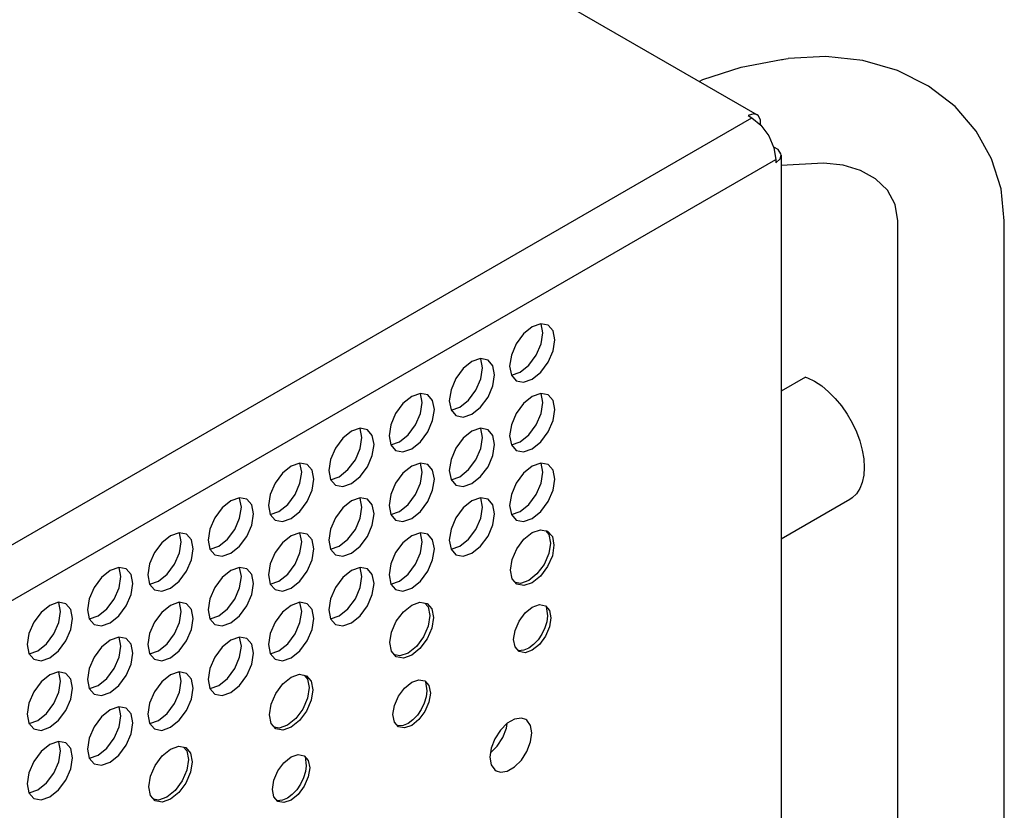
# Model space of a CAD drawing. Header units: inches. Extents: x 0 to 34, y 0 to 22.
# Tile 54 of 66: x 6.689 to 7.438, y 8.894 to 9.495. Entities that reach past the tile are written whole.
import ezdxf

# ---------------------------------------------------------------- set-up
doc = ezdxf.new("R2010")
doc.units = ezdxf.units.IN
doc.header["$LTSCALE"] = 1.87
doc.header["$MEASUREMENT"] = 0
doc.layers.get('0').update_dxf_attribs({"linetype": 'CONTINUOUS'})
doc.layers.add('DETAIL', color=7, linetype='CONTINUOUS')

msp = doc.modelspace()

# ---------------------------------------------------------------- linework, layer by layer
at = {"color": 2, "linetype": 'CONTINUOUS'}
for p, q in [((5.33163, 10.53007), (7.24968, 9.42261)), ((7.30206, 9.46696), (7.2733, 9.46536)), ((7.33018, 9.4639), (7.30206, 9.46696)), ((7.20848, 9.44938), (7.23758, 9.45874)), ((7.23758, 9.45874), (7.26825, 9.46468)), ((7.26825, 9.46468), (7.2733, 9.46536)), ((7.26825, 9.46468), (7.26906, 9.46456)), ((7.35651, 9.45627), (7.33018, 9.4639)), ((7.38008, 9.44442), (7.35651, 9.45627)), ((7.20567, 9.44803), (7.20848, 9.44938)), ((7.40024, 9.42882), (7.38008, 9.44442)), ((7.41629, 9.41024), (7.40024, 9.42882)), ((7.24706, 9.42327), (7.2428, 9.42195)), ((7.2428, 9.42195), (7.24554, 9.42036)), ((7.24968, 9.42261), (7.24706, 9.42327)), ((7.25043, 9.42208), (7.24968, 9.42261)), ((7.25228, 9.41867), (7.25043, 9.42208)), ((4.5725, 7.87699), (7.24554, 9.42036)), ((7.24554, 9.42036), (7.25257, 9.41468)), ((7.25228, 9.41492), (7.25228, 9.41867)), ((7.25257, 9.41468), (7.25852, 9.40667)), ((7.25852, 9.40667), (7.26249, 9.39751)), ((7.42805, 9.38918), (7.41629, 9.41024)), ((7.26566, 9.39612), (7.26227, 9.398)), ((7.26249, 9.39751), (7.26389, 9.38858)), ((7.26779, 9.39283), (7.26566, 9.39612)), ((7.26718, 9.3892), (7.2679, 9.39178)), ((7.2679, 9.39178), (7.26779, 9.39283)), ((7.2679, 9.39178), (7.26792, 8.69674)), ((4.59085, 7.84521), (7.26389, 9.38858)), ((7.26389, 9.38615), (7.26718, 9.3892)), ((7.26389, 9.38858), (7.26389, 9.38615)), ((7.30021, 9.3859), (7.2679, 9.38411)), ((7.31507, 9.38423), (7.30021, 9.3859)), ((7.32839, 9.38018), (7.31507, 9.38423)), ((7.43526, 9.36619), (7.42805, 9.38918)), ((7.33969, 9.37391), (7.32839, 9.38018)), ((7.34876, 9.36524), (7.33969, 9.37391)), ((7.35465, 9.35429), (7.34876, 9.36524)), ((7.4377, 9.34194), (7.43526, 9.36619)), ((7.35661, 9.34194), (7.35465, 9.35429)), ((7.35661, 8.48108), (7.35661, 9.34194)), ((7.4377, 8.48108), (7.4377, 9.34194)), ((7.07867, 9.2613), (7.07207, 9.25598)), ((7.08527, 9.2636), (7.07867, 9.2613)), ((7.09087, 9.26251), (7.08527, 9.2636)), ((7.08674, 9.25664), (7.08543, 9.26351)), ((7.08543, 9.24827), (7.08674, 9.25664)), ((7.09461, 9.25821), (7.09087, 9.26251)), ((7.09592, 9.25135), (7.09461, 9.25821)), ((7.07207, 9.25598), (7.06648, 9.24843)), ((7.09461, 9.24297), (7.09592, 9.25135)), ((7.06648, 9.24843), (7.06274, 9.23981)), ((7.08169, 9.23965), (7.08543, 9.24827)), ((7.09087, 9.23435), (7.09461, 9.24297)), ((7.0328, 9.23482), (7.0262, 9.22949)), ((7.0394, 9.23711), (7.0328, 9.23482)), ((7.045, 9.23603), (7.0394, 9.23711)), ((7.04088, 9.23016), (7.03956, 9.23702)), ((7.04874, 9.23173), (7.045, 9.23603)), ((7.06274, 9.23981), (7.06143, 9.23143)), ((7.0761, 9.2321), (7.08169, 9.23965)), ((7.08527, 9.2268), (7.09087, 9.23435)), ((7.0262, 9.22949), (7.02061, 9.22195)), ((7.03956, 9.22178), (7.04088, 9.23016)), ((7.05005, 9.22486), (7.04874, 9.23173)), ((7.06143, 9.23143), (7.06274, 9.22457)), ((7.0629, 9.22448), (7.0695, 9.22677)), ((7.0695, 9.22677), (7.0761, 9.2321)), ((7.07867, 9.22148), (7.08527, 9.2268)), ((7.02061, 9.22195), (7.01687, 9.21333)), ((7.03582, 9.21316), (7.03956, 9.22178)), ((7.04874, 9.21648), (7.05005, 9.22486)), ((7.06274, 9.22457), (7.06648, 9.22027)), ((7.0628, 9.2245), (7.0629, 9.22448)), ((7.06648, 9.22027), (7.07207, 9.21918)), ((7.07207, 9.21918), (7.07867, 9.22148)), ((7.28643, 9.22303), (7.2679, 9.21233)), ((7.28643, 9.22303), (7.28802, 9.22251)), ((7.28802, 9.22251), (7.2934, 9.21985)), ((7.2934, 9.21985), (7.29878, 9.2163)), ((7.01687, 9.21333), (7.01556, 9.20495)), ((7.03023, 9.20561), (7.03582, 9.21316)), ((7.045, 9.20787), (7.04874, 9.21648)), ((7.29878, 9.2163), (7.30405, 9.21193)), ((7.30405, 9.21193), (7.3091, 9.20684)), ((6.98693, 9.20834), (6.98033, 9.20301)), ((6.99353, 9.21063), (6.98693, 9.20834)), ((6.99913, 9.20954), (6.99353, 9.21063)), ((6.99501, 9.20368), (6.99369, 9.21054)), ((7.00287, 9.20524), (6.99913, 9.20954)), ((7.00418, 9.19838), (7.00287, 9.20524)), ((7.01556, 9.20495), (7.01687, 9.19808)), ((7.02363, 9.20029), (7.03023, 9.20561)), ((7.0394, 9.20032), (7.045, 9.20787)), ((7.07867, 9.20834), (7.07207, 9.20301)), ((7.08527, 9.21064), (7.07867, 9.20834)), ((7.09087, 9.20955), (7.08527, 9.21064)), ((7.08674, 9.20368), (7.08543, 9.21054)), ((7.09461, 9.20525), (7.09087, 9.20955)), ((7.09592, 9.19838), (7.09461, 9.20525)), ((7.3091, 9.20684), (7.31383, 9.20112)), ((6.98033, 9.20301), (6.97474, 9.19546)), ((6.99369, 9.1953), (6.99501, 9.20368)), ((7.00287, 9.19), (7.00418, 9.19838)), ((7.01687, 9.19808), (7.02061, 9.19378)), ((7.01693, 9.19801), (7.01703, 9.19799)), ((7.01703, 9.19799), (7.02363, 9.20029)), ((7.0328, 9.19499), (7.0394, 9.20032)), ((7.07207, 9.20301), (7.06648, 9.19547)), ((7.08543, 9.1953), (7.08674, 9.20368)), ((7.09461, 9.19001), (7.09592, 9.19838)), ((7.31383, 9.20112), (7.31815, 9.1949)), ((6.97474, 9.19546), (6.971, 9.18684)), ((6.98996, 9.18668), (6.99369, 9.1953)), ((6.99913, 9.18138), (7.00287, 9.19)), ((7.02061, 9.19378), (7.0262, 9.1927)), ((7.0262, 9.1927), (7.0328, 9.19499)), ((7.06648, 9.19547), (7.06274, 9.18685)), ((7.08169, 9.18668), (7.08543, 9.1953)), ((7.09087, 9.18139), (7.09461, 9.19001)), ((7.31815, 9.1949), (7.32196, 9.18829)), ((6.94107, 9.18185), (6.93447, 9.17653)), ((6.94767, 9.18415), (6.94107, 9.18185)), ((6.95326, 9.18306), (6.94767, 9.18415)), ((6.94914, 9.17719), (6.94783, 9.18406)), ((6.957, 9.17876), (6.95326, 9.18306)), ((6.971, 9.18684), (6.96969, 9.17846)), ((6.98436, 9.17913), (6.98996, 9.18668)), ((7.0328, 9.18186), (7.0262, 9.17653)), ((7.0394, 9.18415), (7.0328, 9.18186)), ((7.045, 9.18306), (7.0394, 9.18415)), ((7.04088, 9.1772), (7.03956, 9.18406)), ((7.04874, 9.17876), (7.045, 9.18306)), ((7.06274, 9.18685), (7.06143, 9.17847)), ((7.0761, 9.17914), (7.08169, 9.18668)), ((7.32196, 9.18829), (7.3252, 9.18144)), ((6.93447, 9.17653), (6.92887, 9.16898)), ((6.94783, 9.16881), (6.94914, 9.17719)), ((6.95831, 9.1719), (6.957, 9.17876)), ((6.96969, 9.17846), (6.971, 9.1716)), ((6.97776, 9.1738), (6.98436, 9.17913)), ((6.99353, 9.17383), (6.99913, 9.18138)), ((7.0262, 9.17653), (7.02061, 9.16898)), ((7.03956, 9.16882), (7.04088, 9.1772)), ((7.05005, 9.1719), (7.04874, 9.17876)), ((7.06143, 9.17847), (7.06274, 9.17161)), ((7.0695, 9.17381), (7.0761, 9.17914)), ((7.08527, 9.17384), (7.09087, 9.18139)), ((7.3252, 9.18144), (7.32778, 9.17448)), ((7.32778, 9.17448), (7.32966, 9.16756)), ((6.92887, 9.16898), (6.92513, 9.16036)), ((6.94409, 9.16019), (6.94783, 9.16881)), ((6.957, 9.16352), (6.95831, 9.1719)), ((6.971, 9.1716), (6.97474, 9.1673)), ((6.97106, 9.17153), (6.97116, 9.17151)), ((6.97116, 9.17151), (6.97776, 9.1738)), ((6.97474, 9.1673), (6.98033, 9.16621)), ((6.98033, 9.16621), (6.98693, 9.16851)), ((6.98693, 9.16851), (6.99353, 9.17383)), ((7.02061, 9.16898), (7.01687, 9.16036)), ((7.03582, 9.1602), (7.03956, 9.16882)), ((7.04874, 9.16352), (7.05005, 9.1719)), ((7.06274, 9.17161), (7.06648, 9.1673)), ((7.0628, 9.17153), (7.0629, 9.17151)), ((7.0629, 9.17151), (7.0695, 9.17381)), ((7.06648, 9.1673), (7.07207, 9.16622)), ((7.07207, 9.16622), (7.07867, 9.16851)), ((7.07867, 9.16851), (7.08527, 9.17384)), ((7.32966, 9.16756), (7.33081, 9.16081)), ((6.92513, 9.16036), (6.92382, 9.15198)), ((6.93849, 9.15265), (6.94409, 9.16019)), ((6.95326, 9.1549), (6.957, 9.16352)), ((7.01687, 9.16036), (7.01556, 9.15198)), ((7.03023, 9.15265), (7.03582, 9.1602)), ((7.045, 9.1549), (7.04874, 9.16352)), ((7.33081, 9.16081), (7.3312, 9.15438)), ((6.8952, 9.15537), (6.8886, 9.15004)), ((6.9018, 9.15766), (6.8952, 9.15537)), ((6.90739, 9.15658), (6.9018, 9.15766)), ((6.90327, 9.15071), (6.90196, 9.15757)), ((6.91113, 9.15227), (6.90739, 9.15658)), ((6.91244, 9.14541), (6.91113, 9.15227)), ((6.92382, 9.15198), (6.92513, 9.14512)), ((6.93189, 9.14732), (6.93849, 9.15265)), ((6.94767, 9.14735), (6.95326, 9.1549)), ((6.98693, 9.15537), (6.98033, 9.15005)), ((6.99353, 9.15767), (6.98693, 9.15537)), ((6.99913, 9.15658), (6.99353, 9.15767)), ((6.99501, 9.15071), (6.99369, 9.15758)), ((7.00287, 9.15228), (6.99913, 9.15658)), ((7.00418, 9.14542), (7.00287, 9.15228)), ((7.01556, 9.15198), (7.01687, 9.14512)), ((7.02363, 9.14732), (7.03023, 9.15265)), ((7.0394, 9.14735), (7.045, 9.1549)), ((7.07867, 9.15538), (7.07207, 9.15005)), ((7.08527, 9.15767), (7.07867, 9.15538)), ((7.09087, 9.15659), (7.08527, 9.15767)), ((7.08674, 9.15072), (7.08543, 9.15758)), ((7.09461, 9.15228), (7.09087, 9.15659)), ((7.09592, 9.14542), (7.09461, 9.15228)), ((7.3312, 9.15438), (7.33081, 9.14839)), ((6.8886, 9.15004), (6.883, 9.14249)), ((6.90196, 9.14233), (6.90327, 9.15071)), ((6.91113, 9.13703), (6.91244, 9.14541)), ((6.92513, 9.14512), (6.92887, 9.14082)), ((6.9252, 9.14504), (6.92529, 9.14503)), ((6.92529, 9.14503), (6.93189, 9.14732)), ((6.94107, 9.14202), (6.94767, 9.14735)), ((6.98033, 9.15005), (6.97474, 9.1425)), ((6.99369, 9.14233), (6.99501, 9.15071)), ((7.00287, 9.13704), (7.00418, 9.14542)), ((7.01687, 9.14512), (7.02061, 9.14082)), ((7.01693, 9.14505), (7.01703, 9.14503)), ((7.01703, 9.14503), (7.02363, 9.14732)), ((7.0328, 9.14203), (7.0394, 9.14735)), ((7.07207, 9.15005), (7.06648, 9.1425)), ((7.08543, 9.14234), (7.08674, 9.15072)), ((7.09461, 9.13704), (7.09592, 9.14542)), ((7.33081, 9.14839), (7.32966, 9.14297)), ((6.883, 9.14249), (6.87926, 9.13387)), ((6.89822, 9.13371), (6.90196, 9.14233)), ((6.90739, 9.12841), (6.91113, 9.13703)), ((6.92887, 9.14082), (6.93447, 9.13973)), ((6.93447, 9.13973), (6.94107, 9.14202)), ((6.97474, 9.1425), (6.971, 9.13388)), ((6.98996, 9.13372), (6.99369, 9.14233)), ((6.99913, 9.12842), (7.00287, 9.13704)), ((7.02061, 9.14082), (7.0262, 9.13973)), ((7.0262, 9.13973), (7.0328, 9.14203)), ((7.06648, 9.1425), (7.06274, 9.13388)), ((7.08169, 9.13372), (7.08543, 9.14234)), ((7.09087, 9.12842), (7.09461, 9.13704)), ((7.32778, 9.13822), (7.3252, 9.13425)), ((7.32966, 9.14297), (7.32778, 9.13822)), ((6.85593, 9.13118), (6.84933, 9.12888)), ((6.86152, 9.13009), (6.85593, 9.13118)), ((6.8574, 9.12422), (6.85609, 9.13109)), ((6.86526, 9.12579), (6.86152, 9.13009)), ((6.87926, 9.13387), (6.87795, 9.1255)), ((6.89262, 9.12616), (6.89822, 9.13371)), ((6.94767, 9.13118), (6.94107, 9.12889)), ((6.95326, 9.1301), (6.94767, 9.13118)), ((6.94914, 9.12423), (6.94783, 9.13109)), ((6.957, 9.1258), (6.95326, 9.1301)), ((6.971, 9.13388), (6.96969, 9.1255)), ((6.98436, 9.12617), (6.98996, 9.13372)), ((7.0394, 9.13119), (7.0328, 9.12889)), ((7.045, 9.1301), (7.0394, 9.13119)), ((7.04088, 9.12423), (7.03956, 9.1311)), ((7.04874, 9.1258), (7.045, 9.1301)), ((7.06274, 9.13388), (7.06143, 9.12551)), ((7.0761, 9.12617), (7.08169, 9.13372)), ((7.32013, 9.12991), (7.2679, 9.09976)), ((7.32196, 9.13113), (7.32013, 9.12991)), ((7.3252, 9.13425), (7.32196, 9.13113)), ((6.84273, 9.12356), (6.83713, 9.11601)), ((6.84933, 9.12888), (6.84273, 9.12356)), ((6.85609, 9.11585), (6.8574, 9.12422)), ((6.86658, 9.11893), (6.86526, 9.12579)), ((6.87795, 9.1255), (6.87926, 9.11863)), ((6.88602, 9.12084), (6.89262, 9.12616)), ((6.9018, 9.12087), (6.90739, 9.12841)), ((6.93447, 9.12356), (6.92887, 9.11601)), ((6.94107, 9.12889), (6.93447, 9.12356)), ((6.94783, 9.11585), (6.94914, 9.12423)), ((6.95831, 9.11893), (6.957, 9.1258)), ((6.96969, 9.1255), (6.971, 9.11864)), ((6.97776, 9.12084), (6.98436, 9.12617)), ((6.99353, 9.12087), (6.99913, 9.12842)), ((7.0262, 9.12357), (7.02061, 9.11602)), ((7.0328, 9.12889), (7.0262, 9.12357)), ((7.03956, 9.11586), (7.04088, 9.12423)), ((7.05005, 9.11894), (7.04874, 9.1258)), ((7.06143, 9.12551), (7.06274, 9.11864)), ((7.0695, 9.12085), (7.0761, 9.12617)), ((7.08527, 9.12088), (7.09087, 9.12842)), ((6.83713, 9.11601), (6.83339, 9.10739)), ((6.85235, 9.10723), (6.85609, 9.11585)), ((6.86526, 9.11055), (6.86658, 9.11893)), ((6.87926, 9.11863), (6.883, 9.11433)), ((6.87933, 9.11856), (6.87942, 9.11854)), ((6.87942, 9.11854), (6.88602, 9.12084)), ((6.883, 9.11433), (6.8886, 9.11325)), ((6.8886, 9.11325), (6.8952, 9.11554)), ((6.8952, 9.11554), (6.9018, 9.12087)), ((6.92887, 9.11601), (6.92513, 9.1074)), ((6.94409, 9.10723), (6.94783, 9.11585)), ((6.957, 9.11055), (6.95831, 9.11893)), ((6.971, 9.11864), (6.97474, 9.11434)), ((6.97106, 9.11857), (6.97116, 9.11855)), ((6.97116, 9.11855), (6.97776, 9.12084)), ((6.97474, 9.11434), (6.98033, 9.11325)), ((6.98033, 9.11325), (6.98693, 9.11554)), ((6.98693, 9.11554), (6.99353, 9.12087)), ((7.02061, 9.11602), (7.01687, 9.1074)), ((7.03582, 9.10724), (7.03956, 9.11586)), ((7.04874, 9.11056), (7.05005, 9.11894)), ((7.06274, 9.11864), (7.06648, 9.11434)), ((7.0628, 9.11857), (7.0629, 9.11855)), ((7.0629, 9.11855), (7.0695, 9.12085)), ((7.06648, 9.11434), (7.07207, 9.11325)), ((7.07207, 9.11325), (7.07867, 9.11555)), ((7.07867, 9.11555), (7.08527, 9.12088)), ((6.83339, 9.10739), (6.83208, 9.09901)), ((6.84676, 9.09968), (6.85235, 9.10723)), ((6.86152, 9.10193), (6.86526, 9.11055)), ((6.92513, 9.1074), (6.92382, 9.09902)), ((6.93849, 9.09968), (6.94409, 9.10723)), ((6.95326, 9.10193), (6.957, 9.11055)), ((7.01687, 9.1074), (7.01556, 9.09902)), ((7.03023, 9.09969), (7.03582, 9.10724)), ((7.045, 9.10194), (7.04874, 9.11056)), ((7.07867, 9.10477), (7.08499, 9.10697)), ((7.08499, 9.10697), (7.09035, 9.10592)), ((6.80346, 9.1024), (6.79686, 9.09707)), ((6.81006, 9.1047), (6.80346, 9.1024)), ((6.81566, 9.10361), (6.81006, 9.1047)), ((6.81153, 9.09774), (6.81022, 9.1046)), ((6.81939, 9.09931), (6.81566, 9.10361)), ((6.82071, 9.09244), (6.81939, 9.09931)), ((6.84016, 9.09435), (6.84676, 9.09968)), ((6.85593, 9.09438), (6.86152, 9.10193)), ((6.8952, 9.10241), (6.8886, 9.09708)), ((6.9018, 9.1047), (6.8952, 9.10241)), ((6.90739, 9.10361), (6.9018, 9.1047)), ((6.90327, 9.09775), (6.90196, 9.10461)), ((6.91113, 9.09931), (6.90739, 9.10361)), ((6.91244, 9.09245), (6.91113, 9.09931)), ((6.93189, 9.09436), (6.93849, 9.09968)), ((6.94767, 9.09439), (6.95326, 9.10193)), ((6.98693, 9.10241), (6.98033, 9.09708)), ((6.99353, 9.1047), (6.98693, 9.10241)), ((6.99913, 9.10362), (6.99353, 9.1047)), ((6.99501, 9.09775), (6.99369, 9.10461)), ((7.00287, 9.09932), (6.99913, 9.10362)), ((7.00418, 9.09245), (7.00287, 9.09932)), ((7.02363, 9.09436), (7.03023, 9.09969)), ((7.0394, 9.09439), (7.045, 9.10194)), ((7.067, 9.09244), (7.07235, 9.09967)), ((7.07235, 9.09967), (7.07867, 9.10477)), ((7.0887, 9.10625), (7.09118, 9.1034)), ((7.09035, 9.10592), (7.09393, 9.10181)), ((7.09118, 9.1034), (7.09243, 9.09682)), ((7.09393, 9.10181), (7.09518, 9.09524)), ((6.79686, 9.09707), (6.79126, 9.08953)), ((6.81022, 9.08936), (6.81153, 9.09774)), ((6.81939, 9.08407), (6.82071, 9.09244)), ((6.83208, 9.09901), (6.83339, 9.09215)), ((6.83339, 9.09215), (6.83713, 9.08785)), ((6.83346, 9.09208), (6.83356, 9.09206)), ((6.83356, 9.09206), (6.84016, 9.09435)), ((6.84933, 9.08906), (6.85593, 9.09438)), ((6.8886, 9.09708), (6.883, 9.08953)), ((6.90196, 9.08937), (6.90327, 9.09775)), ((6.91113, 9.08407), (6.91244, 9.09245)), ((6.92382, 9.09902), (6.92513, 9.09215)), ((6.92513, 9.09215), (6.92887, 9.08785)), ((6.9252, 9.09208), (6.92529, 9.09206)), ((6.92529, 9.09206), (6.93189, 9.09436)), ((6.94107, 9.08906), (6.94767, 9.09439)), ((6.98033, 9.09708), (6.97474, 9.08954)), ((6.99369, 9.08937), (6.99501, 9.09775)), ((7.00287, 9.08407), (7.00418, 9.09245)), ((7.01556, 9.09902), (7.01687, 9.09216)), ((7.01687, 9.09216), (7.02061, 9.08786)), ((7.01693, 9.09209), (7.01703, 9.09207)), ((7.01703, 9.09207), (7.02363, 9.09436)), ((7.0328, 9.08907), (7.0394, 9.09439)), ((7.06342, 9.08419), (7.067, 9.09244)), ((7.09243, 9.09682), (7.09118, 9.0888)), ((7.09518, 9.09524), (7.09393, 9.08721)), ((6.79126, 9.08953), (6.78753, 9.08091)), ((6.80648, 9.08074), (6.81022, 9.08936)), ((6.83713, 9.08785), (6.84273, 9.08676)), ((6.84273, 9.08676), (6.84933, 9.08906)), ((6.883, 9.08953), (6.87926, 9.08091)), ((6.89822, 9.08075), (6.90196, 9.08937)), ((6.92887, 9.08785), (6.93447, 9.08677)), ((6.93447, 9.08677), (6.94107, 9.08906)), ((6.97474, 9.08954), (6.971, 9.08092)), ((6.98996, 9.08075), (6.99369, 9.08937)), ((7.02061, 9.08786), (7.0262, 9.08677)), ((7.0262, 9.08677), (7.0328, 9.08907)), ((7.09118, 9.0888), (7.0876, 9.08055)), ((7.09393, 9.08721), (7.09035, 9.07896)), ((6.76419, 9.07821), (6.75759, 9.07592)), ((6.76979, 9.07713), (6.76419, 9.07821)), ((6.76566, 9.07126), (6.76435, 9.07812)), ((6.77353, 9.07282), (6.76979, 9.07713)), ((6.78753, 9.08091), (6.78621, 9.07253)), ((6.80089, 9.0732), (6.80648, 9.08074)), ((6.81566, 9.07545), (6.81939, 9.08407)), ((6.85593, 9.07822), (6.84933, 9.07592)), ((6.86152, 9.07713), (6.85593, 9.07822)), ((6.8574, 9.07126), (6.85609, 9.07812)), ((6.86526, 9.07283), (6.86152, 9.07713)), ((6.87926, 9.08091), (6.87795, 9.07253)), ((6.89262, 9.0732), (6.89822, 9.08075)), ((6.90739, 9.07545), (6.91113, 9.08407)), ((6.94767, 9.07822), (6.94107, 9.07593)), ((6.95326, 9.07713), (6.94767, 9.07822)), ((6.94914, 9.07127), (6.94783, 9.07813)), ((6.957, 9.07283), (6.95326, 9.07713)), ((6.971, 9.08092), (6.96969, 9.07254)), ((6.98436, 9.0732), (6.98996, 9.08075)), ((6.99913, 9.07546), (7.00287, 9.08407)), ((7.06216, 9.07617), (7.06342, 9.08419)), ((7.0876, 9.08055), (7.08224, 9.07332)), ((7.09035, 9.07896), (7.08499, 9.07173)), ((6.75099, 9.07059), (6.7454, 9.06304)), ((6.75759, 9.07592), (6.75099, 9.07059)), ((6.76435, 9.06288), (6.76566, 9.07126)), ((6.77484, 9.06596), (6.77353, 9.07282)), ((6.78621, 9.07253), (6.78753, 9.06567)), ((6.79429, 9.06787), (6.80089, 9.0732)), ((6.81006, 9.0679), (6.81566, 9.07545)), ((6.84273, 9.07059), (6.83713, 9.06305)), ((6.84933, 9.07592), (6.84273, 9.07059)), ((6.85609, 9.06288), (6.8574, 9.07126)), ((6.86658, 9.06597), (6.86526, 9.07283)), ((6.87795, 9.07253), (6.87926, 9.06567)), ((6.88602, 9.06787), (6.89262, 9.0732)), ((6.9018, 9.0679), (6.90739, 9.07545)), ((6.93447, 9.0706), (6.92887, 9.06305)), ((6.94107, 9.07593), (6.93447, 9.0706)), ((6.94783, 9.06289), (6.94914, 9.07127)), ((6.95831, 9.06597), (6.957, 9.07283)), ((6.96969, 9.07254), (6.971, 9.06567)), ((6.97776, 9.06788), (6.98436, 9.0732)), ((6.99353, 9.06791), (6.99913, 9.07546)), ((7.06342, 9.0696), (7.06216, 9.07617)), ((7.067, 9.06548), (7.06342, 9.0696)), ((7.08224, 9.07332), (7.07592, 9.06822)), ((7.08499, 9.07173), (7.07867, 9.06663)), ((6.7454, 9.06304), (6.74166, 9.05442)), ((6.76061, 9.05426), (6.76435, 9.06288)), ((6.77353, 9.05758), (6.77484, 9.06596)), ((6.78753, 9.06567), (6.79126, 9.06136)), ((6.78759, 9.06559), (6.78769, 9.06557)), ((6.78769, 9.06557), (6.79429, 9.06787)), ((6.79686, 9.06028), (6.80346, 9.06257)), ((6.80346, 9.06257), (6.81006, 9.0679)), ((6.83713, 9.06305), (6.83339, 9.05443)), ((6.85235, 9.05426), (6.85609, 9.06288)), ((6.86526, 9.05759), (6.86658, 9.06597)), ((6.87926, 9.06567), (6.883, 9.06137)), ((6.87933, 9.0656), (6.87942, 9.06558)), ((6.87942, 9.06558), (6.88602, 9.06787)), ((6.8886, 9.06028), (6.8952, 9.06258)), ((6.8952, 9.06258), (6.9018, 9.0679)), ((6.92887, 9.06305), (6.92513, 9.05443)), ((6.94409, 9.05427), (6.94783, 9.06289)), ((6.957, 9.05759), (6.95831, 9.06597)), ((6.971, 9.06567), (6.97474, 9.06137)), ((6.97106, 9.0656), (6.97116, 9.06558)), ((6.97116, 9.06558), (6.97776, 9.06788)), ((6.98033, 9.06029), (6.98693, 9.06258)), ((6.98693, 9.06258), (6.99353, 9.06791)), ((7.0696, 9.06603), (7.06589, 9.06675)), ((7.07235, 9.06444), (7.067, 9.06548)), ((7.07592, 9.06822), (7.0696, 9.06603)), ((7.07867, 9.06663), (7.07235, 9.06444)), ((6.74166, 9.05442), (6.74034, 9.04604)), ((6.76979, 9.04896), (6.77353, 9.05758)), ((6.79126, 9.06136), (6.79686, 9.06028)), ((6.83339, 9.05443), (6.83208, 9.04605)), ((6.86152, 9.04897), (6.86526, 9.05759)), ((6.883, 9.06137), (6.8886, 9.06028)), ((6.92513, 9.05443), (6.92382, 9.04605)), ((6.95326, 9.04897), (6.957, 9.05759)), ((6.97474, 9.06137), (6.98033, 9.06029)), ((6.71172, 9.04943), (6.70512, 9.04411)), ((6.71832, 9.05173), (6.71172, 9.04943)), ((6.72392, 9.05064), (6.71832, 9.05173)), ((6.7198, 9.04477), (6.71848, 9.05164)), ((6.72766, 9.04634), (6.72392, 9.05064)), ((6.75502, 9.04671), (6.76061, 9.05426)), ((6.76419, 9.04142), (6.76979, 9.04896)), ((6.80346, 9.04944), (6.79686, 9.04411)), ((6.81006, 9.05173), (6.80346, 9.04944)), ((6.81566, 9.05065), (6.81006, 9.05173)), ((6.81153, 9.04478), (6.81022, 9.05164)), ((6.81939, 9.04634), (6.81566, 9.05065)), ((6.84676, 9.04672), (6.85235, 9.05426)), ((6.85593, 9.04142), (6.86152, 9.04897)), ((6.8952, 9.04944), (6.8886, 9.04412)), ((6.9018, 9.05174), (6.8952, 9.04944)), ((6.90739, 9.05065), (6.9018, 9.05174)), ((6.90327, 9.04478), (6.90196, 9.05165)), ((6.91113, 9.04635), (6.90739, 9.05065)), ((6.93849, 9.04672), (6.94409, 9.05427)), ((6.94767, 9.04142), (6.95326, 9.04897)), ((6.98062, 9.04458), (6.98693, 9.04968)), ((6.98693, 9.04968), (6.99325, 9.05188)), ((6.99325, 9.05188), (6.99861, 9.05084)), ((6.99696, 9.05116), (6.99944, 9.04831)), ((6.99861, 9.05084), (7.00219, 9.04672)), ((6.99944, 9.04831), (7.0007, 9.04174)), ((7.07323, 9.04374), (7.07867, 9.04813)), ((7.07867, 9.04813), (7.08411, 9.05002)), ((7.08411, 9.05002), (7.08873, 9.04913)), ((7.08873, 9.04913), (7.09181, 9.04558)), ((7.08929, 9.04848), (7.09014, 9.04151)), ((6.70512, 9.04411), (6.69953, 9.03656)), ((6.71848, 9.03639), (6.7198, 9.04477)), ((6.72897, 9.03948), (6.72766, 9.04634)), ((6.72766, 9.0311), (6.72897, 9.03948)), ((6.74034, 9.04604), (6.74166, 9.03918)), ((6.74182, 9.03909), (6.74842, 9.04139)), ((6.74842, 9.04139), (6.75502, 9.04671)), ((6.75759, 9.03609), (6.76419, 9.04142)), ((6.79686, 9.04411), (6.79126, 9.03656)), ((6.81022, 9.0364), (6.81153, 9.04478)), ((6.82071, 9.03948), (6.81939, 9.04634)), ((6.81939, 9.0311), (6.82071, 9.03948)), ((6.83208, 9.04605), (6.83339, 9.03919)), ((6.83356, 9.03909), (6.84016, 9.04139)), ((6.84016, 9.04139), (6.84676, 9.04672)), ((6.84933, 9.03609), (6.85593, 9.04142)), ((6.8886, 9.04412), (6.883, 9.03657)), ((6.90196, 9.0364), (6.90327, 9.04478)), ((6.91244, 9.03949), (6.91113, 9.04635)), ((6.91113, 9.03111), (6.91244, 9.03949)), ((6.92382, 9.04605), (6.92513, 9.03919)), ((6.92529, 9.0391), (6.93189, 9.04139)), ((6.93189, 9.04139), (6.93849, 9.04672)), ((6.94107, 9.0361), (6.94767, 9.04142)), ((6.97526, 9.03736), (6.98062, 9.04458)), ((7.0007, 9.04174), (6.99944, 9.03372)), ((7.00219, 9.04672), (7.00345, 9.04015)), ((7.00345, 9.04015), (7.00219, 9.03213)), ((7.06862, 9.03752), (7.07323, 9.04374)), ((7.09014, 9.04151), (7.08965, 9.03698)), ((7.09181, 9.04558), (7.09289, 9.03992)), ((7.09289, 9.03992), (7.09181, 9.03301)), ((6.69953, 9.03656), (6.69579, 9.02794)), ((6.71474, 9.02778), (6.71848, 9.03639)), ((6.74166, 9.03918), (6.7454, 9.03488)), ((6.74172, 9.03911), (6.74182, 9.03909)), ((6.7454, 9.03488), (6.75099, 9.03379)), ((6.75099, 9.03379), (6.75759, 9.03609)), ((6.79126, 9.03656), (6.78753, 9.02794)), ((6.80648, 9.02778), (6.81022, 9.0364)), ((6.83339, 9.03919), (6.83713, 9.03488)), ((6.83346, 9.03911), (6.83356, 9.03909)), ((6.83713, 9.03488), (6.84273, 9.0338)), ((6.84273, 9.0338), (6.84933, 9.03609)), ((6.883, 9.03657), (6.87926, 9.02795)), ((6.89822, 9.02778), (6.90196, 9.0364)), ((6.92513, 9.03919), (6.92887, 9.03489)), ((6.9252, 9.03912), (6.92529, 9.0391)), ((6.92887, 9.03489), (6.93447, 9.0338)), ((6.93447, 9.0338), (6.94107, 9.0361)), ((6.97168, 9.0291), (6.97526, 9.03736)), ((6.99944, 9.03372), (6.99586, 9.02546)), ((7.00219, 9.03213), (6.99861, 9.02387)), ((7.06554, 9.03041), (7.06862, 9.03752)), ((7.08823, 9.0322), (7.08597, 9.0275)), ((7.08965, 9.03698), (7.08823, 9.0322)), ((7.09181, 9.03301), (7.08873, 9.02591)), ((6.69579, 9.02794), (6.69448, 9.01956)), ((6.70915, 9.02023), (6.71474, 9.02778)), ((6.72392, 9.02248), (6.72766, 9.0311)), ((6.76419, 9.02525), (6.75759, 9.02295)), ((6.76979, 9.02416), (6.76419, 9.02525)), ((6.76566, 9.01829), (6.76435, 9.02516)), ((6.78753, 9.02794), (6.78621, 9.01957)), ((6.80089, 9.02023), (6.80648, 9.02778)), ((6.81566, 9.02248), (6.81939, 9.0311)), ((6.85593, 9.02525), (6.84933, 9.02296)), ((6.86152, 9.02417), (6.85593, 9.02525)), ((6.8574, 9.0183), (6.85609, 9.02516)), ((6.87926, 9.02795), (6.87795, 9.01957)), ((6.89262, 9.02024), (6.89822, 9.02778)), ((6.90739, 9.02249), (6.91113, 9.03111)), ((6.97042, 9.02108), (6.97168, 9.0291)), ((6.99586, 9.02546), (6.9905, 9.01824)), ((7.06445, 9.0235), (7.06554, 9.03041)), ((7.08597, 9.0275), (7.08303, 9.02319)), ((7.08873, 9.02591), (7.08411, 9.01968)), ((6.69448, 9.01956), (6.69579, 9.0127)), ((6.70255, 9.0149), (6.70915, 9.02023)), ((6.71832, 9.01493), (6.72392, 9.02248)), ((6.75099, 9.01763), (6.7454, 9.01008)), ((6.75759, 9.02295), (6.75099, 9.01763)), ((6.76435, 9.00992), (6.76566, 9.01829)), ((6.77353, 9.01986), (6.76979, 9.02416)), ((6.77484, 9.013), (6.77353, 9.01986)), ((6.78621, 9.01957), (6.78753, 9.0127)), ((6.79429, 9.01491), (6.80089, 9.02023)), ((6.81006, 9.01494), (6.81566, 9.02248)), ((6.84273, 9.01763), (6.83713, 9.01008)), ((6.84933, 9.02296), (6.84273, 9.01763)), ((6.85609, 9.00992), (6.8574, 9.0183)), ((6.86526, 9.01986), (6.86152, 9.02417)), ((6.86658, 9.013), (6.86526, 9.01986)), ((6.87795, 9.01957), (6.87926, 9.01271)), ((6.88602, 9.01491), (6.89262, 9.02024)), ((6.9018, 9.01494), (6.90739, 9.02249)), ((6.97168, 9.01451), (6.97042, 9.02108)), ((6.9905, 9.01824), (6.98418, 9.01314)), ((6.99861, 9.02387), (6.99325, 9.01665)), ((7.06554, 9.01784), (7.06445, 9.0235)), ((7.06862, 9.0143), (7.06554, 9.01784)), ((7.07592, 9.01688), (7.07224, 9.01532)), ((7.0796, 9.01957), (7.07592, 9.01688)), ((7.08411, 9.01968), (7.07867, 9.01529)), ((7.08303, 9.02319), (7.0796, 9.01957)), ((6.69579, 9.0127), (6.69953, 9.0084)), ((6.69585, 9.01263), (6.69595, 9.01261)), ((6.69595, 9.01261), (6.70255, 9.0149)), ((6.70512, 9.00731), (6.71172, 9.0096)), ((6.71172, 9.0096), (6.71832, 9.01493)), ((6.7454, 9.01008), (6.74166, 9.00146)), ((6.76061, 9.0013), (6.76435, 9.00992)), ((6.77353, 9.00462), (6.77484, 9.013)), ((6.78753, 9.0127), (6.79126, 9.0084)), ((6.78759, 9.01263), (6.78769, 9.01261)), ((6.78769, 9.01261), (6.79429, 9.01491)), ((6.79686, 9.00731), (6.80346, 9.00961)), ((6.80346, 9.00961), (6.81006, 9.01494)), ((6.83713, 9.01008), (6.83339, 9.00147)), ((6.85235, 9.0013), (6.85609, 9.00992)), ((6.86526, 9.00462), (6.86658, 9.013)), ((6.87926, 9.01271), (6.883, 9.00841)), ((6.87933, 9.01263), (6.87942, 9.01262)), ((6.87942, 9.01262), (6.88602, 9.01491)), ((6.8886, 9.00732), (6.8952, 9.00961)), ((6.8952, 9.00961), (6.9018, 9.01494)), ((6.97526, 9.01039), (6.97168, 9.01451)), ((6.97786, 9.01094), (6.97416, 9.01166)), ((6.98062, 9.00935), (6.97526, 9.01039)), ((6.98418, 9.01314), (6.97786, 9.01094)), ((6.98693, 9.01155), (6.98062, 9.00935)), ((6.99325, 9.01665), (6.98693, 9.01155)), ((7.07224, 9.01532), (7.06809, 9.01491)), ((7.07323, 9.0134), (7.06862, 9.0143)), ((7.07867, 9.01529), (7.07323, 9.0134)), ((6.69953, 9.0084), (6.70512, 9.00731)), ((6.76979, 8.996), (6.77353, 9.00462)), ((6.79126, 9.0084), (6.79686, 9.00731)), ((6.86152, 8.996), (6.86526, 9.00462)), ((6.883, 9.00841), (6.8886, 9.00732)), ((6.71172, 8.99647), (6.70512, 8.99114)), ((6.71832, 8.99876), (6.71172, 8.99647)), ((6.72392, 8.99768), (6.71832, 8.99876)), ((6.7198, 8.99181), (6.71848, 8.99867)), ((6.72766, 8.99338), (6.72392, 8.99768)), ((6.74166, 9.00146), (6.74034, 8.99308)), ((6.75502, 8.99375), (6.76061, 9.0013)), ((6.76419, 8.98845), (6.76979, 8.996)), ((6.80346, 8.99647), (6.79686, 8.99115)), ((6.81006, 8.99877), (6.80346, 8.99647)), ((6.81566, 8.99768), (6.81006, 8.99877)), ((6.81153, 8.99182), (6.81022, 8.99868)), ((6.81939, 8.99338), (6.81566, 8.99768)), ((6.83339, 9.00147), (6.83208, 8.99309)), ((6.84676, 8.99375), (6.85235, 9.0013)), ((6.85593, 8.98846), (6.86152, 8.996)), ((6.88888, 8.98967), (6.8952, 8.99477)), ((6.8952, 8.99477), (6.90152, 8.99697)), ((6.90152, 8.99697), (6.90687, 8.99593)), ((6.90522, 8.99625), (6.9077, 8.9934)), ((6.90687, 8.99593), (6.91045, 8.99181)), ((6.70512, 8.99114), (6.69953, 8.9836)), ((6.71848, 8.98343), (6.7198, 8.99181)), ((6.72897, 8.98651), (6.72766, 8.99338)), ((6.74034, 8.99308), (6.74166, 8.98622)), ((6.74182, 8.98613), (6.74842, 8.98842)), ((6.74842, 8.98842), (6.75502, 8.99375)), ((6.75759, 8.98313), (6.76419, 8.98845)), ((6.79686, 8.99115), (6.79126, 8.9836)), ((6.81022, 8.98344), (6.81153, 8.99182)), ((6.82071, 8.98652), (6.81939, 8.99338)), ((6.83208, 8.99309), (6.83339, 8.98622)), ((6.83356, 8.98613), (6.84016, 8.98843)), ((6.84016, 8.98843), (6.84676, 8.99375)), ((6.84933, 8.98313), (6.85593, 8.98846)), ((6.88352, 8.98245), (6.88888, 8.98967)), ((6.9077, 8.9934), (6.90896, 8.98683)), ((6.91045, 8.99181), (6.91171, 8.98524)), ((6.98149, 8.98653), (6.98693, 8.99092)), ((6.98693, 8.99092), (6.99238, 8.99281)), ((6.99238, 8.99281), (6.99699, 8.99192)), ((6.99699, 8.99192), (7.00007, 8.98837)), ((6.99755, 8.99127), (6.9984, 8.9843)), ((7.00007, 8.98837), (7.00115, 8.98271)), ((6.69953, 8.9836), (6.69579, 8.97498)), ((6.71474, 8.97481), (6.71848, 8.98343)), ((6.72766, 8.97813), (6.72897, 8.98651)), ((6.74166, 8.98622), (6.7454, 8.98192)), ((6.74172, 8.98615), (6.74182, 8.98613)), ((6.7454, 8.98192), (6.75099, 8.98083)), ((6.75099, 8.98083), (6.75759, 8.98313)), ((6.79126, 8.9836), (6.78753, 8.97498)), ((6.80648, 8.97482), (6.81022, 8.98344)), ((6.81939, 8.97814), (6.82071, 8.98652)), ((6.83339, 8.98622), (6.83713, 8.98192)), ((6.83346, 8.98615), (6.83356, 8.98613)), ((6.83713, 8.98192), (6.84273, 8.98084)), ((6.84273, 8.98084), (6.84933, 8.98313)), ((6.87994, 8.97419), (6.88352, 8.98245)), ((6.90896, 8.98683), (6.9077, 8.97881)), ((6.91171, 8.98524), (6.91045, 8.97722)), ((6.9738, 8.9732), (6.97688, 8.98031)), ((6.97688, 8.98031), (6.98149, 8.98653)), ((6.99792, 8.97977), (6.9965, 8.97499)), ((6.9984, 8.9843), (6.99792, 8.97977)), ((7.00115, 8.98271), (7.00007, 8.97581)), ((6.69579, 8.97498), (6.69448, 8.9666)), ((6.70915, 8.96727), (6.71474, 8.97481)), ((6.72392, 8.96952), (6.72766, 8.97813)), ((6.76419, 8.97229), (6.75759, 8.96999)), ((6.76979, 8.9712), (6.76419, 8.97229)), ((6.76566, 8.96533), (6.76435, 8.97219)), ((6.78753, 8.97498), (6.78621, 8.9666)), ((6.80089, 8.96727), (6.80648, 8.97482)), ((6.81566, 8.96952), (6.81939, 8.97814)), ((6.87868, 8.96617), (6.87994, 8.97419)), ((6.9077, 8.97881), (6.90412, 8.97055)), ((6.91045, 8.97722), (6.90687, 8.96896)), ((6.97272, 8.96629), (6.9738, 8.9732)), ((6.9965, 8.97499), (6.99424, 8.97029)), ((7.00007, 8.97581), (6.99699, 8.9687)), ((6.69448, 8.9666), (6.69579, 8.95974)), ((6.70255, 8.96194), (6.70915, 8.96727)), ((6.71832, 8.96197), (6.72392, 8.96952)), ((6.75099, 8.96466), (6.7454, 8.95712)), ((6.75759, 8.96999), (6.75099, 8.96466)), ((6.76435, 8.95695), (6.76566, 8.96533)), ((6.77353, 8.9669), (6.76979, 8.9712)), ((6.77484, 8.96003), (6.77353, 8.9669)), ((6.78621, 8.9666), (6.78753, 8.95974)), ((6.79429, 8.96194), (6.80089, 8.96727)), ((6.81006, 8.96197), (6.81566, 8.96952)), ((6.87994, 8.9596), (6.87868, 8.96617)), ((6.90412, 8.97055), (6.89876, 8.96333)), ((6.90687, 8.96896), (6.90152, 8.96174)), ((6.9738, 8.96064), (6.97272, 8.96629)), ((6.99129, 8.96598), (6.98786, 8.96236)), ((6.99424, 8.97029), (6.99129, 8.96598)), ((6.99699, 8.9687), (6.99238, 8.96248)), ((6.69579, 8.95974), (6.69953, 8.95543)), ((6.69585, 8.95966), (6.69595, 8.95964)), ((6.69595, 8.95964), (6.70255, 8.96194)), ((6.71172, 8.95664), (6.71832, 8.96197)), ((6.7454, 8.95712), (6.74166, 8.9485)), ((6.76061, 8.94833), (6.76435, 8.95695)), ((6.77353, 8.95166), (6.77484, 8.96003)), ((6.78753, 8.95974), (6.79126, 8.95544)), ((6.78759, 8.95967), (6.78769, 8.95965)), ((6.78769, 8.95965), (6.79429, 8.96194)), ((6.80346, 8.95665), (6.81006, 8.96197)), ((6.88352, 8.95548), (6.87994, 8.9596)), ((6.89245, 8.95823), (6.88613, 8.95603)), ((6.89876, 8.96333), (6.89245, 8.95823)), ((6.90152, 8.96174), (6.8952, 8.95664)), ((6.97688, 8.95709), (6.9738, 8.96064)), ((6.9805, 8.95811), (6.97635, 8.9577)), ((6.98149, 8.95619), (6.97688, 8.95709)), ((6.98418, 8.95967), (6.9805, 8.95811)), ((6.98693, 8.95809), (6.98149, 8.95619)), ((6.98786, 8.96236), (6.98418, 8.95967)), ((6.99238, 8.96248), (6.98693, 8.95809)), ((6.69953, 8.95543), (6.70512, 8.95435)), ((6.70512, 8.95435), (6.71172, 8.95664)), ((6.76979, 8.94304), (6.77353, 8.95166)), ((6.79126, 8.95544), (6.79686, 8.95435)), ((6.79686, 8.95435), (6.80346, 8.95665)), ((6.88613, 8.95603), (6.88242, 8.95675)), ((6.88888, 8.95444), (6.88352, 8.95548)), ((6.8952, 8.95664), (6.88888, 8.95444)), ((6.71172, 8.94351), (6.70512, 8.93818)), ((6.71832, 8.9458), (6.71172, 8.94351)), ((6.72392, 8.94472), (6.71832, 8.9458)), ((6.7198, 8.93885), (6.71848, 8.94571)), ((6.72766, 8.94041), (6.72392, 8.94472)), ((6.74166, 8.9485), (6.74034, 8.94012)), ((6.75502, 8.94079), (6.76061, 8.94833)), ((6.76419, 8.93549), (6.76979, 8.94304)), ((6.80346, 8.94004), (6.80978, 8.94224)), ((6.80978, 8.94224), (6.81514, 8.9412)), ((6.70512, 8.93818), (6.69953, 8.93063)), ((6.71848, 8.93047), (6.7198, 8.93885)), ((6.72897, 8.93355), (6.72766, 8.94041)), ((6.74034, 8.94012), (6.74166, 8.93326)), ((6.74182, 8.93316), (6.74842, 8.93546)), ((6.74842, 8.93546), (6.75502, 8.94079)), ((6.75759, 8.93016), (6.76419, 8.93549)), ((6.79178, 8.92771), (6.79714, 8.93494)), ((6.79714, 8.93494), (6.80346, 8.94004)), ((6.81349, 8.94152), (6.81596, 8.93867)), ((6.81514, 8.9412), (6.81872, 8.93708)), ((6.81596, 8.93867), (6.81722, 8.93209)), ((6.81872, 8.93708), (6.81997, 8.93051)), ((6.8952, 8.93407), (6.90064, 8.93596)), ((6.90064, 8.93596), (6.90525, 8.93506)), ((6.90525, 8.93506), (6.90833, 8.93152)), ((6.69953, 8.93063), (6.69579, 8.92201)), ((6.71474, 8.92185), (6.71848, 8.93047)), ((6.72766, 8.92517), (6.72897, 8.93355)), ((6.74166, 8.93326), (6.7454, 8.92895)), ((6.74172, 8.93318), (6.74182, 8.93316)), ((6.7454, 8.92895), (6.75099, 8.92787)), ((6.75099, 8.92787), (6.75759, 8.93016)), ((6.7882, 8.91946), (6.79178, 8.92771)), ((6.81722, 8.93209), (6.81596, 8.92407)), ((6.81997, 8.93051), (6.81872, 8.92248)), ((6.88514, 8.92345), (6.88976, 8.92968)), ((6.88976, 8.92968), (6.8952, 8.93407)), ((6.90581, 8.93442), (6.90666, 8.92745)), ((6.90666, 8.92745), (6.90618, 8.92292)), ((6.90833, 8.93152), (6.90942, 8.92586)), ((6.69579, 8.92201), (6.69448, 8.91363)), ((6.70915, 8.9143), (6.71474, 8.92185)), ((6.72392, 8.91655), (6.72766, 8.92517)), ((6.81596, 8.92407), (6.81238, 8.91582)), ((6.81872, 8.92248), (6.81514, 8.91423)), ((6.88206, 8.91635), (6.88514, 8.92345)), ((6.90618, 8.92292), (6.90476, 8.91814)), ((6.90942, 8.92586), (6.90833, 8.91895)), ((6.69448, 8.91363), (6.69579, 8.90677)), ((6.70255, 8.90898), (6.70915, 8.9143)), ((6.71832, 8.90901), (6.72392, 8.91655)), ((6.78695, 8.91144), (6.7882, 8.91946)), ((6.81238, 8.91582), (6.80703, 8.90859)), ((6.81514, 8.91423), (6.80978, 8.907)), ((6.88098, 8.90944), (6.88206, 8.91635)), ((6.9025, 8.91343), (6.89955, 8.90912)), ((6.90476, 8.91814), (6.9025, 8.91343)), ((6.90833, 8.91895), (6.90525, 8.91185)), ((6.69579, 8.90677), (6.69953, 8.90247)), ((6.69585, 8.9067), (6.69595, 8.90668)), ((6.69595, 8.90668), (6.70255, 8.90898)), ((6.71172, 8.90368), (6.71832, 8.90901)), ((6.7882, 8.90487), (6.78695, 8.91144)), ((6.79178, 8.90075), (6.7882, 8.90487)), ((6.80703, 8.90859), (6.80071, 8.90349)), ((6.80978, 8.907), (6.80346, 8.90191)), ((6.88206, 8.90378), (6.88098, 8.90944)), ((6.89613, 8.9055), (6.89245, 8.90282)), ((6.90064, 8.90562), (6.8952, 8.90123)), ((6.89955, 8.90912), (6.89613, 8.9055)), ((6.90525, 8.91185), (6.90064, 8.90562)), ((6.69953, 8.90247), (6.70512, 8.90138)), ((6.70512, 8.90138), (6.71172, 8.90368)), ((6.79439, 8.9013), (6.79068, 8.90202)), ((6.79714, 8.89971), (6.79178, 8.90075)), ((6.80071, 8.90349), (6.79439, 8.9013)), ((6.80346, 8.90191), (6.79714, 8.89971)), ((6.88514, 8.90023), (6.88206, 8.90378)), ((6.88877, 8.90125), (6.88461, 8.90084)), ((6.88976, 8.89934), (6.88514, 8.90023)), ((6.89245, 8.90282), (6.88877, 8.90125)), ((6.8952, 8.90123), (6.88976, 8.89934))]:
    msp.add_line(p, q, dxfattribs=at)
at = {"layer": 'DETAIL', "color": 2, "linetype": 'CONTINUOUS'}
for p, q in [((7.05963, 8.95969), (7.05442, 8.95449)), ((7.05906, 8.95608), (7.05955, 8.9596)), ((7.06518, 8.96289), (7.05963, 8.95969)), ((7.07039, 8.96371), (7.06518, 8.96289)), ((7.0737, 8.96268), (7.07039, 8.96371)), ((7.07464, 8.96204), (7.0737, 8.96268)), ((7.07741, 8.9581), (7.07464, 8.96204)), ((7.07837, 8.95235), (7.07741, 8.9581)), ((7.05442, 8.95449), (7.05018, 8.94792)), ((7.05629, 8.94894), (7.05906, 8.95608)), ((7.07741, 8.94549), (7.07837, 8.95235)), ((7.04683, 8.93717), (7.05204, 8.94237)), ((7.05018, 8.94792), (7.0474, 8.94077)), ((7.05204, 8.94237), (7.05629, 8.94894)), ((7.07464, 8.93834), (7.07741, 8.94549)), ((7.0474, 8.94077), (7.04644, 8.93391)), ((7.07039, 8.93177), (7.07464, 8.93834)), ((7.04644, 8.93391), (7.0474, 8.92816)), ((7.0474, 8.92816), (7.05018, 8.92422)), ((7.06518, 8.92658), (7.07039, 8.93177)), ((7.05018, 8.92422), (7.05111, 8.92358)), ((7.05111, 8.92358), (7.05442, 8.92256)), ((7.05442, 8.92256), (7.05963, 8.92337)), ((7.05963, 8.92337), (7.06518, 8.92658))]:
    msp.add_line(p, q, dxfattribs=at)

doc.saveas('drawing.dxf')
